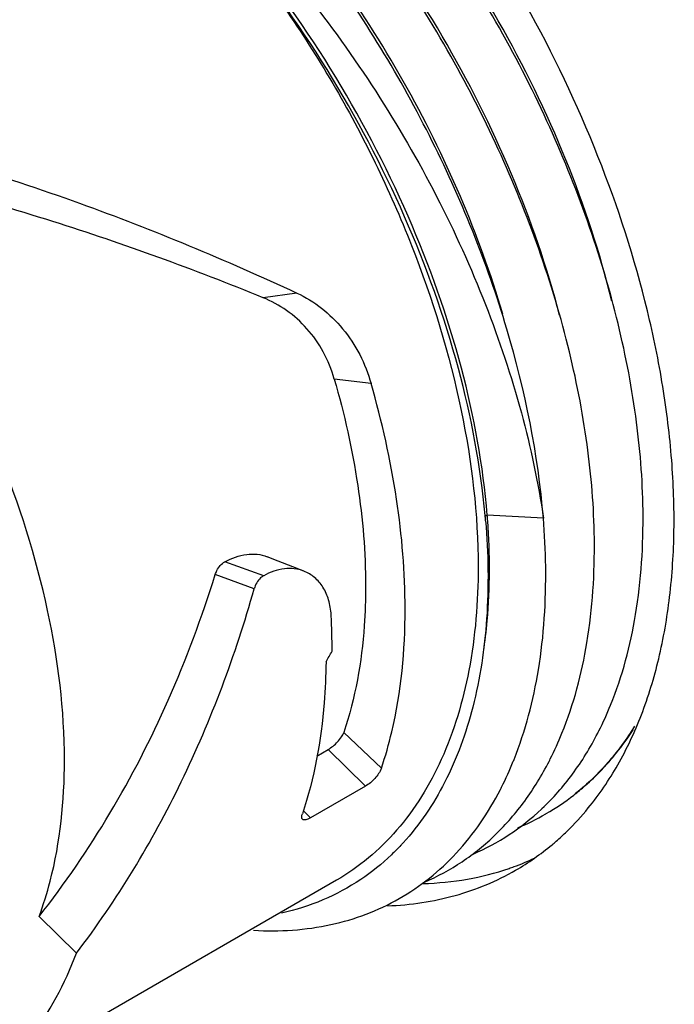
# Model space of a CAD drawing. Header units: inches. Extents: x 0 to 34, y 0 to 22.
# Tile 82 of 126: x 22.426 to 22.726, y 11.694 to 12.144. Entities that reach past the tile are written whole.
import ezdxf

# ---------------------------------------------------------------- set-up
doc = ezdxf.new("R2010")
doc.units = ezdxf.units.IN
doc.header["$LTSCALE"] = 1.87
doc.header["$MEASUREMENT"] = 0
doc.layers.get('0').update_dxf_attribs({"linetype": 'CONTINUOUS'})
doc.layers.add('02___PRT_ALL_AXES', color=7, linetype='CONTINUOUS')

msp = doc.modelspace()

# ---------------------------------------------------------------- linework, layer by layer
at = {"color": 7, "linetype": 'CONTINUOUS'}
for p, q in [((22.5531727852, 12.0190560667), (22.537797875, 12.0169155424)), ((22.5871642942, 11.9777131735), (22.5703435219, 11.9797227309)), ((22.6403196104, 11.9174839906), (22.639300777, 11.916895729)), ((22.6394237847, 11.9166876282), (22.639371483, 11.9172751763)), ((22.6660213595, 11.91611544), (22.6403196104, 11.9174839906)), ((22.5380191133, 11.8897790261), (22.520247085, 11.8961088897)), ((22.5336907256, 11.8837859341), (22.5158799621, 11.8903791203)), ((22.5746912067, 11.8181262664), (22.5918991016, 11.8017279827)), ((22.5622976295, 11.8072766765), (22.5674811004, 11.8102695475)), ((22.5674811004, 11.8102695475), (22.5845427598, 11.7934579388)), ((22.5845427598, 11.7934579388), (22.5594877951, 11.7789915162)), ((22.5594877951, 11.7789915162), (22.5561112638, 11.782318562)), ((22.6651421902, 11.7830244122), (22.6653797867, 11.783248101)), ((22.6673614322, 11.7809623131), (22.6670790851, 11.780798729)), ((22.5713435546, 11.7505254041), (22.4001346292, 11.6516715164)), ((22.452308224, 11.717107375), (22.4352465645, 11.7339189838))]:
    msp.add_line(p, q, dxfattribs=at)
msp.add_lwpolyline([(22.5564129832, 11.8918539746), (22.5512953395, 11.893855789), (22.5446839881, 11.8964516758), (22.5396091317, 11.8984521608)], dxfattribs=at)
for centre, radius, start, end in [((22.3026853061, 11.8870049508), 0.3380441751, 4.7276313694, 5.0374634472), ((22.3155143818, 11.8912039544), 0.325866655, 4.1517587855, 4.6257330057), ((22.3378154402, 11.8895428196), 0.3292798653, 0.768196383, 4.6287566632), ((22.0039576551, 12.0494355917), 0.5360629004, 336.1606581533, 342.7397540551), ((22.5371649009, 11.8700022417), 0.0317798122, 2.7565352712, 3.3558000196), ((22.2579434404, 11.8550270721), 0.3114021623, 0.0348185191, 3.0379577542), ((21.9074783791, 12.2373418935), 0.7642565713, 329.5828238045, 330.0002339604), ((22.5519251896, 11.889181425), 0.1562650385, 333.2310640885, 337.9876441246), ((22.5296553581, 11.8763217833), 0.1562636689, 333.2322894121, 337.9883700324), ((22.5584422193, 11.8859521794), 0.1489920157, 332.7308767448, 333.2110439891), ((22.5969011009, 11.8914482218), 0.1317518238, 321.0562018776, 326.8096684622), ((22.5073800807, 11.8634643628), 0.1562681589, 333.2355297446, 337.9897829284), ((22.4979229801, 11.867476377), 0.1665396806, 337.9294557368, 338.229968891), ((22.5361731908, 11.8730923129), 0.1489898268, 332.7324103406, 333.2122669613), ((22.5139006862, 11.860233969), 0.1489914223, 332.7366609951, 333.2155025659), ((22.6108389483, 11.8781373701), 0.112417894, 300.1846929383, 307.9253116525), ((22.6109805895, 11.8779982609), 0.112226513, 292.6945687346, 299.9912986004), ((22.5185007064, 11.8437965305), 0.1129355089, 316.78086194, 317.5328833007)]:
    msp.add_arc(centre, radius, start, end, dxfattribs=at)
for points, knots in [([(22.7116078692, 11.9196756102), (22.7114199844, 11.9340500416), (22.7089987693, 11.9637644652), (22.6968315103, 12.0251891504), (22.6684588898, 12.1029268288), (22.6180811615, 12.1898781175), (22.5744597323, 12.2416929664), (22.5505926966, 12.2647811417)], [0, 0, 0, 0, 0.1107705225, 0.2290121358, 0.4817386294, 0.7441266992, 1, 1, 1, 1]), ([(22.4404933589, 12.2605944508), (22.4547280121, 12.2521315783), (22.4827551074, 12.2325092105), (22.5216504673, 12.1973914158), (22.5577538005, 12.1567339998), (22.5900713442, 12.1118187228), (22.6177545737, 12.0640165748), (22.64010157, 12.0147471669), (22.6565781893, 11.9654487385), (22.6636552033, 11.9323263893), (22.6660213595, 11.91611544)], [0, 0, 0, 0, 0.1172666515, 0.2414026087, 0.370312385, 0.5015583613, 0.6325781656, 0.7608427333, 0.8839912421, 1, 1, 1, 1]), ([(22.6973231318, 12.0153771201), (22.6919429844, 12.0373482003), (22.6774103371, 12.0813982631), (22.6466533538, 12.1444062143), (22.6077499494, 12.2032752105), (22.5768627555, 12.2386731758), (22.5604279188, 12.2548610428)], [0, 0, 0, 0, 0.2432506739, 0.4967696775, 0.751929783, 1, 1, 1, 1]), ([(22.6893367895, 11.9068165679), (22.6891489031, 11.9211911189), (22.6867276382, 11.9509057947), (22.6745602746, 12.0123307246), (22.6461874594, 12.0900685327), (22.5958097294, 12.1770195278), (22.5521884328, 12.2288341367), (22.5283216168, 12.2519220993)], [0, 0, 0, 0, 0.1107714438, 0.2290140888, 0.4817406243, 0.7441290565, 1, 1, 1, 1]), ([(22.6660213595, 11.91611544), (22.6636289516, 11.9453584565), (22.6512746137, 12.0057570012), (22.615926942, 12.0929370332), (22.5655237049, 12.174786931), (22.5229938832, 12.223065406), (22.4999636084, 12.2444040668)], [0, 0, 0, 0, 0.2346449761, 0.4888615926, 0.7489154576, 1, 1, 1, 1]), ([(22.6734138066, 12.0089895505), (22.6676816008, 12.0309219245), (22.6525338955, 12.0747753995), (22.6210324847, 12.1373062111), (22.5816031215, 12.1954360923), (22.5504728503, 12.2302376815), (22.533955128, 12.2460870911)], [0, 0, 0, 0, 0.2444884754, 0.498395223, 0.753108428, 1, 1, 1, 1]), ([(22.6474396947, 12.0094468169), (22.6420559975, 12.0277145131), (22.6287993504, 12.0641581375), (22.602764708, 12.116589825), (22.5710134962, 12.1661996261), (22.5463404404, 12.1967370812), (22.5332634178, 12.2110749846)], [0, 0, 0, 0, 0.2446813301, 0.4968931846, 0.7506770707, 1, 1, 1, 1]), ([(22.639371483, 11.9172751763), (22.6373304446, 11.9399810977), (22.6284344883, 11.9867437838), (22.6038048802, 12.0553860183), (22.5686120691, 12.1220029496), (22.5389056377, 12.1631977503), (22.5226647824, 12.1824928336)], [0, 0, 0, 0, 0.2328543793, 0.4833236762, 0.742398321, 1, 1, 1, 1]), ([(22.5226647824, 12.1824928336), (22.5400383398, 12.161270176), (22.5714195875, 12.1159001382), (22.607202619, 12.0426931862), (22.6301353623, 11.9680842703), (22.6361587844, 11.9177751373), (22.6361587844, 11.8937934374)], [0, 0, 0, 0, 0.2608117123, 0.522131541, 0.7719509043, 1, 1, 1, 1]), ([(22.6403196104, 11.9174839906), (22.6384860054, 11.9401487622), (22.6298532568, 11.9869628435), (22.6053583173, 12.0557843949), (22.5700455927, 12.122755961), (22.5401413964, 12.1642037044), (22.5237710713, 12.1836353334)], [0, 0, 0, 0, 0.2315351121, 0.4816921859, 0.7412844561, 1, 1, 1, 1]), ([(22.3431510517, 12.0935197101), (22.3805853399, 12.0844725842), (22.4518899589, 12.0627331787), (22.5206441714, 12.0341383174), (22.5531727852, 12.0190560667)], [0, 0, 0, 0, 0.5178639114, 1, 1, 1, 1]), ([(22.4468546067, 11.8053875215), (22.4468546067, 11.8283359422), (22.4408505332, 11.8765213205), (22.4181558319, 11.9477352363), (22.3829062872, 12.0171613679), (22.3520545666, 12.059810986), (22.3350141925, 12.0795554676)], [0, 0, 0, 0, 0.2283452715, 0.4789223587, 0.7404843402, 1, 1, 1, 1]), ([(22.5377978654, 12.0169155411), (22.5061852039, 12.0297601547), (22.4395888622, 12.0540772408), (22.3709655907, 12.072189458), (22.3350141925, 12.0795554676)], [0, 0, 0, 0, 0.4818149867, 1, 1, 1, 1]), ([(22.5531727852, 12.0190560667), (22.5612043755, 12.0153321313), (22.5760843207, 12.0035770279), (22.5845725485, 11.9867555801), (22.5871642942, 11.9777131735)], [0, 0, 0, 0, 0.4848411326, 1, 1, 1, 1]), ([(22.5703435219, 11.9797227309), (22.5691123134, 11.9840183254), (22.5657846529, 11.9922409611), (22.5582890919, 12.0029538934), (22.5488566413, 12.0113993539), (22.5415565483, 12.0153883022), (22.5377978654, 12.0169155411)], [0, 0, 0, 0, 0.2625254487, 0.5162066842, 0.7616467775, 1, 1, 1, 1]), ([(22.5703435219, 11.9797227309), (22.574918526, 11.9637608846), (22.5819482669, 11.9324226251), (22.5846569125, 11.9003730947), (22.5846569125, 11.8849528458)], [0, 0, 0, 0, 0.5184904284, 1, 1, 1, 1]), ([(22.6027521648, 11.874504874), (22.6027521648, 11.8912981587), (22.5998023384, 11.9262014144), (22.5921466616, 11.9603300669), (22.5871642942, 11.9777131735)], [0, 0, 0, 0, 0.4815095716, 1, 1, 1, 1]), ([(22.6967989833, 11.8306122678), (22.7021725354, 11.8438637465), (22.7099377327, 11.873389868), (22.7118162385, 11.9037339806), (22.7116078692, 11.9196756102)], [0, 0, 0, 0, 0.4728287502, 1, 1, 1, 1]), ([(22.6395793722, 11.9148662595), (22.6408121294, 11.8999591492), (22.6412957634, 11.8712884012), (22.6352996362, 11.8306839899), (22.6226517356, 11.7955493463), (22.6093651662, 11.7758013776), (22.6018092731, 11.7675462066)], [0, 0, 0, 0, 0.2875546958, 0.5489017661, 0.7848618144, 1, 1, 1, 1]), ([(22.6386107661, 11.854953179), (22.6393255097, 11.8596501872), (22.6416911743, 11.8795010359), (22.6416284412, 11.8996053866), (22.6405258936, 11.9147961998)], [0, 0, 0, 0, 0.2377696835, 1, 1, 1, 1]), ([(22.674528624, 11.8177549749), (22.679901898, 11.8310062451), (22.6876667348, 11.8605317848), (22.6895451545, 11.8908752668), (22.6893367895, 11.9068165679)], [0, 0, 0, 0, 0.4728286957, 1, 1, 1, 1]), ([(22.520247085, 11.8961088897), (22.5233247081, 11.8978222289), (22.5297236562, 11.900230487), (22.5366878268, 11.899604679), (22.5396090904, 11.8984518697)], [0, 0, 0, 0, 0.5286584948, 1, 1, 1, 1]), ([(22.5158799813, 11.8903791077), (22.5160761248, 11.8910040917), (22.5170040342, 11.893246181), (22.5186929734, 11.8952489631), (22.520247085, 11.8961088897)], [0, 0, 0, 0, 0.2694309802, 1, 1, 1, 1]), ([(22.5564129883, 11.8918539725), (22.5536285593, 11.8929413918), (22.5470459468, 11.893637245), (22.540935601, 11.8913972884), (22.5380191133, 11.8897790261)], [0, 0, 0, 0, 0.4726360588, 1, 1, 1, 1]), ([(22.6361587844, 11.8937934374), (22.6361587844, 11.8779305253), (22.633755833, 11.847770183), (22.6215599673, 11.806356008), (22.6040373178, 11.7777804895), (22.5863390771, 11.7603743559), (22.5764745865, 11.7534879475), (22.5713434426, 11.750525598)], [0, 0, 0, 0, 0.289588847, 0.5486307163, 0.7816356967, 0.8918371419, 1, 1, 1, 1]), ([(22.6525850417, 11.8057097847), (22.6578408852, 11.8188701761), (22.665433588, 11.8481289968), (22.667271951, 11.8781787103), (22.6670657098, 11.8939575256)], [0, 0, 0, 0, 0.4731384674, 1, 1, 1, 1]), ([(22.5380191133, 11.8897790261), (22.5375193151, 11.8895017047), (22.53550219, 11.8879890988), (22.534216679, 11.8856414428), (22.5336907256, 11.8837859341)], [0, 0, 0, 0, 0.2286150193, 1, 1, 1, 1]), ([(22.5688902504, 11.8718625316), (22.5687561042, 11.8741649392), (22.5680508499, 11.8785705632), (22.5654809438, 11.8845031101), (22.5615634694, 11.8891385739), (22.5581754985, 11.8911656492), (22.5564129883, 11.8918539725)], [0, 0, 0, 0, 0.2785218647, 0.5333879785, 0.7714944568, 1, 1, 1, 1]), ([(22.452308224, 11.717107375), (22.4709280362, 11.7414552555), (22.5033461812, 11.7950006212), (22.5251135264, 11.8535264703), (22.5336907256, 11.8837859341)], [0, 0, 0, 0, 0.4935585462, 1, 1, 1, 1]), ([(22.5846569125, 11.8849528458), (22.5846569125, 11.8789274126), (22.5839064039, 11.85637471), (22.579967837, 11.8338115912), (22.5746912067, 11.8181262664)], [0, 0, 0, 0, 0.2669130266, 1, 1, 1, 1]), ([(22.5918991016, 11.8017279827), (22.5937335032, 11.8071809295), (22.6004225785, 11.830874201), (22.6027521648, 11.8556682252), (22.6027521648, 11.874504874)], [0, 0, 0, 0, 0.2339674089, 1, 1, 1, 1]), ([(22.5665441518, 11.8504046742), (22.5664754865, 11.8441414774), (22.5654569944, 11.8206501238), (22.5612113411, 11.7971895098), (22.5557085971, 11.7808320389)], [0, 0, 0, 0, 0.2662877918, 1, 1, 1, 1]), ([(22.4352465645, 11.7339189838), (22.4470655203, 11.748898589), (22.468839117, 11.7807487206), (22.4864342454, 11.8150561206), (22.4942800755, 11.8327703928)], [0, 0, 0, 0, 0.4961873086, 1, 1, 1, 1]), ([(22.7077312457, 11.820959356), (22.7070732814, 11.8198944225), (22.7044175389, 11.8157251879), (22.7015286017, 11.8117037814), (22.6992424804, 11.8088056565)], [0, 0, 0, 0, 0.2532432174, 1, 1, 1, 1]), ([(22.5674811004, 11.8102695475), (22.5690863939, 11.8111961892), (22.5712773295, 11.8130390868), (22.5735657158, 11.8158228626), (22.5744372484, 11.8173713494), (22.5746912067, 11.8181262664)], [0, 0, 0, 0, 0.5142171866, 0.7790352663, 1, 1, 1, 1]), ([(22.6653797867, 11.783248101), (22.6704700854, 11.7880543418), (22.6799860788, 11.7988908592), (22.6875155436, 11.8111693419), (22.6908758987, 11.8176884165)], [0, 0, 0, 0, 0.4883712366, 1, 1, 1, 1]), ([(22.6992424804, 11.8088056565), (22.6978044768, 11.8069826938), (22.6919546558, 11.7999811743), (22.6852872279, 11.793656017), (22.6799347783, 11.789460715)], [0, 0, 0, 0, 0.2545192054, 1, 1, 1, 1]), ([(22.6799347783, 11.789460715), (22.6817080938, 11.7908421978), (22.6887293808, 11.7966549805), (22.6950562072, 11.803297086), (22.6993727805, 11.808634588)], [0, 0, 0, 0, 0.2466867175, 1, 1, 1, 1]), ([(22.4352465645, 11.7339189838), (22.4372090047, 11.7391993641), (22.4443944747, 11.76235635), (22.4468546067, 11.7868114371), (22.4468546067, 11.8053875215)], [0, 0, 0, 0, 0.2326894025, 1, 1, 1, 1]), ([(22.6116036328, 11.7496170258), (22.61759755, 11.7521984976), (22.6291906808, 11.7584940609), (22.6447013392, 11.771092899), (22.6581100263, 11.786646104), (22.6653599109, 11.7985338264), (22.6686067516, 11.8048330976)], [0, 0, 0, 0, 0.2420330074, 0.4860204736, 0.7371754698, 1, 1, 1, 1]), ([(22.5918991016, 11.8017279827), (22.5915952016, 11.8008433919), (22.5906732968, 11.7991819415), (22.5883258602, 11.7962707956), (22.5861587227, 11.7943970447), (22.5845427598, 11.7934579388)], [0, 0, 0, 0, 0.2499575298, 0.500525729, 1, 1, 1, 1]), ([(22.5334336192, 11.7275917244), (22.5452433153, 11.7269275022), (22.5685009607, 11.7283697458), (22.6009379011, 11.7405377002), (22.6279019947, 11.7622372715), (22.6409381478, 11.7815002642), (22.6463407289, 11.791983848)], [0, 0, 0, 0, 0.2577282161, 0.5005037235, 0.7430251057, 1, 1, 1, 1]), ([(22.5558107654, 11.7783787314), (22.5556953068, 11.7784910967), (22.5554492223, 11.7788956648), (22.5554093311, 11.7797792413), (22.5555815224, 11.7804542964), (22.5557085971, 11.7808320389)], [0, 0, 0, 0, 0.1885402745, 0.5336026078, 1, 1, 1, 1]), ([(22.6338271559, 11.7624555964), (22.639565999, 11.7649239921), (22.650674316, 11.7708915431), (22.6605567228, 11.7787198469), (22.6651421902, 11.7830244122)], [0, 0, 0, 0, 0.4983186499, 1, 1, 1, 1]), ([(22.5594877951, 11.7789915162), (22.5591002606, 11.7787677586), (22.5583667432, 11.7784019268), (22.5571686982, 11.7779933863), (22.5561602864, 11.7780385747), (22.5558107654, 11.7783787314)], [0, 0, 0, 0, 0.3451894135, 0.6237799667, 1, 1, 1, 1]), ([(22.6008013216, 11.7664593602), (22.5994044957, 11.7649729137), (22.5937262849, 11.7592493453), (22.5874064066, 11.7541593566), (22.5824049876, 11.7508063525)], [0, 0, 0, 0, 0.2530372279, 1, 1, 1, 1]), ([(22.5824049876, 11.7508063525), (22.5769694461, 11.7471623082), (22.5652856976, 11.7408495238), (22.5526268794, 11.7368580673), (22.5461380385, 11.7354246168)], [0, 0, 0, 0, 0.4961609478, 1, 1, 1, 1]), ([(22.4001344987, 11.6516717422), (22.405961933, 11.6550368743), (22.4171215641, 11.6630241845), (22.436766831, 11.6836965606), (22.4471633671, 11.7032639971), (22.452308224, 11.717107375)], [0, 0, 0, 0, 0.2370388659, 0.4797789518, 1, 1, 1, 1])]:
    msp.add_open_spline(points, degree=3, knots=knots, dxfattribs=at)
at = {"layer": '02___PRT_ALL_AXES', "color": 7, "linetype": 'CONTINUOUS'}
for centre, radius, start, end in [((22.5879067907, 11.8641918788), 0.1274249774, 314.16261602, 320.7265510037), ((22.5917829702, 11.8602263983), 0.121879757, 311.0442394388, 314.1542022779), ((22.5945451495, 11.8568745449), 0.1175360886, 300.008518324, 309.9231645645), ((22.5928886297, 11.8589654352), 0.1202027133, 309.8891050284, 311.0414315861), ((22.6117758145, 11.8682083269), 0.118743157, 290.1095276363, 294.9865248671), ((22.6112823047, 11.8695344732), 0.1201581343, 288.9507967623, 290.1130914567)]:
    msp.add_arc(centre, radius, start, end, dxfattribs=at)
for points, knots in [([(22.6865507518, 11.7835290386), (22.6916017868, 11.7896929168), (22.7008642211, 11.8033301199), (22.7116187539, 11.8263922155), (22.7194935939, 11.8522420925), (22.7243909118, 11.8805627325), (22.7262898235, 11.9110155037), (22.7251578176, 11.9432379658), (22.7210307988, 11.9768479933), (22.711431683, 12.0236994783), (22.6921979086, 12.082999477), (22.6593682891, 12.1518452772), (22.6179769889, 12.216253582), (22.5851538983, 12.2551866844), (22.5676888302, 12.2730794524)], [0, 0, 0, 0, 0.0442810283, 0.0910877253, 0.1408996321, 0.1939911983, 0.2504330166, 0.3101439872, 0.3728984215, 0.4383714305, 0.5756555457, 0.7180724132, 0.8610650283, 1, 1, 1, 1]), ([(22.5946104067, 11.7388006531), (22.5999121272, 11.7389991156), (22.6103545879, 11.7399550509), (22.6255646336, 11.7431672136), (22.6399714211, 11.7481283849), (22.649002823, 11.7525965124), (22.6533283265, 11.7550940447)], [0, 0, 0, 0, 0.2587534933, 0.5101520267, 0.7563984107, 1, 1, 1, 1]), ([(22.6109685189, 11.7489640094), (22.6177585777, 11.7491576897), (22.6310997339, 11.7504537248), (22.6441009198, 11.7537590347), (22.6503043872, 11.7558891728)], [0, 0, 0, 0, 0.508756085, 1, 1, 1, 1])]:
    msp.add_open_spline(points, degree=3, knots=knots, dxfattribs=at)

doc.saveas('drawing.dxf')
